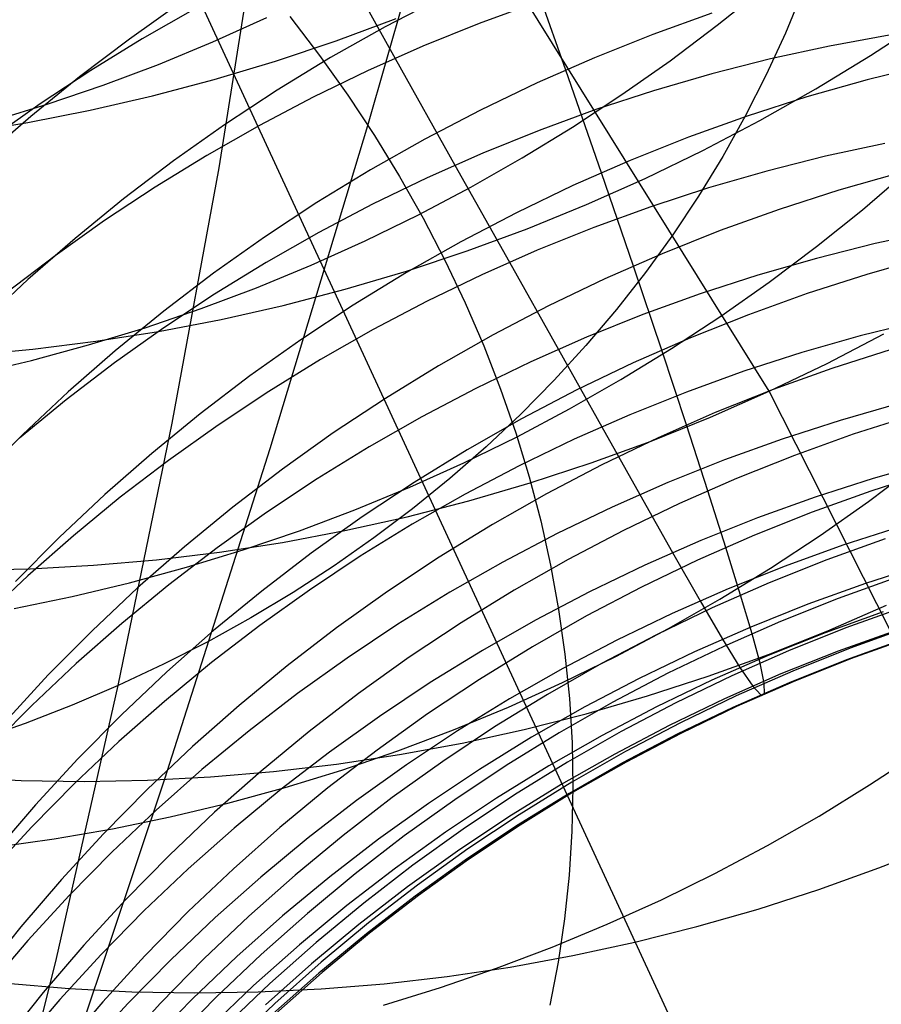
# Model space of a CAD drawing. Header units: millimetres. Extents: x 119 to 175.9, y -203.1 to -153.8.
# Tile 114 of 256: x 134.496 to 135.052, y -162.47 to -161.834. Entities that reach past the tile are written whole.
import ezdxf

# ---------------------------------------------------------------- set-up
doc = ezdxf.new("R2010")
doc.units = ezdxf.units.MM
doc.header["$MEASUREMENT"] = 0
doc.layers.add('Layer 01', color=5, linetype='Continuous', true_color=0x0000ff)

msp = doc.modelspace()

# ---------------------------------------------------------------- linework, layer by layer
at = {"layer": 'Layer 01'}
for p, q in [((134.97993, -162.07378, 45.38349), (134.72585, -161.66618, 46.65215)), ((134.72078, -161.90216, 23.43795), (134.77886, -161.6982, 23.1213)), ((134.55761, -161.70367, 24.88089), (135.19387, -163.07921, 28.13188)), ((134.62465, -161.9296, 20.84122), (134.65023, -161.76954, 20.53105)), ((134.69659, -161.78362, 30.73505), (134.73839, -161.85886, 31.01931)), ((134.84849, -161.86641, 38.66037), (134.82295, -161.79391, 38.98302)), ((134.9464, -161.83751, 25.58128), (134.97602, -161.81373, 25.58578)), ((135.0017, -161.81519, 21.76132), (134.9904, -161.8426, 21.74439)), ((134.59988, -161.82303, 39.31792), (134.56679, -161.8464, 39.32076)), ((134.76788, -161.81972, 38.98448), (134.73194, -161.83845, 38.98586)), ((134.82929, -161.82298, 31.01555), (134.79259, -161.83641, 31.01734)), ((134.60906, -161.82691, 30.73645), (134.57509, -161.84623, 30.73628)), ((134.94284, -161.82974, 38.65956), (134.90473, -161.84345, 38.65965)), ((134.62076, -161.84821, 25.22496), (134.65559, -161.83256, 25.22512)), ((134.67031, -161.83187, 23.47432), (134.68952, -161.85703, 23.46152)), ((134.70029, -161.84755, 46.21783), (134.73907, -161.83308, 46.22118)), ((134.79259, -161.83641, 31.01734), (134.75633, -161.85107, 31.01875)), ((134.916, -161.86036, 25.57732), (134.9464, -161.83751, 25.58128)), ((135.04532, -161.85702, 45.80607), (135.07999, -161.83427, 45.80544)), ((134.73194, -161.83845, 38.98586), (134.69666, -161.85838, 38.98758)), ((134.90473, -161.84345, 38.65965), (134.8671, -161.85844, 38.66005)), ((134.9904, -161.8426, 21.74439), (134.97799, -161.86959, 21.72756)), ((135.05729, -161.84388, 31.2911), (135.01888, -161.85092, 31.29443)), ((134.56679, -161.8464, 39.32076), (134.53453, -161.87085, 39.32393)), ((134.57509, -161.84623, 30.73628), (134.54179, -161.86665, 30.7357)), ((134.58547, -161.86276, 25.22535), (134.62076, -161.84821, 25.22496)), ((134.6611, -161.86072, 46.21397), (134.70029, -161.84755, 46.21783)), ((134.68952, -161.85703, 23.46152), (134.70776, -161.88266, 23.44823)), ((134.75633, -161.85107, 31.01875), (134.72057, -161.86694, 31.01977)), ((135.01888, -161.85092, 31.29443), (134.98071, -161.85926, 31.29743)), ((135.00993, -161.87863, 45.80619), (135.04532, -161.85702, 45.80607)), ((134.54974, -161.87618, 25.22628), (134.58547, -161.86276, 25.22535)), ((134.62154, -161.8726, 46.20962), (134.6611, -161.86072, 46.21397)), ((134.69666, -161.85838, 38.98758), (134.66209, -161.87949, 38.98961)), ((134.73839, -161.85886, 31.01931), (134.77697, -161.92783, 31.30787)), ((134.8671, -161.85844, 38.66005), (134.83001, -161.8747, 38.66076)), ((134.88484, -161.88227, 25.5739), (134.916, -161.86036, 25.57732)), ((134.98071, -161.85926, 31.29743), (134.94281, -161.86889, 31.30009)), ((135.08243, -161.86293, 38.33998), (135.04318, -161.87267, 38.33926)), ((134.54179, -161.86665, 30.7357), (134.50918, -161.88817, 30.7347)), ((134.72057, -161.86694, 31.01977), (134.68536, -161.88399, 31.02042)), ((134.87155, -161.93273, 38.33949), (134.84849, -161.86641, 38.66037)), ((134.94281, -161.86889, 31.30009), (134.90525, -161.8798, 31.30242)), ((134.97799, -161.86959, 21.72756), (134.96448, -161.89613, 21.71086)), ((134.53453, -161.87085, 39.32393), (134.50313, -161.89637, 39.32745)), ((134.51362, -161.88846, 25.22776), (134.54974, -161.87618, 25.22628)), ((134.58167, -161.88315, 46.20479), (134.62154, -161.8726, 46.20962)), ((134.83001, -161.8747, 38.66076), (134.7935, -161.8922, 38.66177)), ((135.04318, -161.87267, 38.33926), (135.00428, -161.88373, 38.33882)), ((134.66209, -161.87949, 38.98961), (134.62827, -161.90174, 38.99198)), ((134.70776, -161.88266, 23.44823), (134.725, -161.90872, 23.43446)), ((134.85296, -161.9032, 25.57103), (134.88484, -161.88227, 25.5739)), ((134.90525, -161.8798, 31.30242), (134.86805, -161.89197, 31.30441)), ((134.97386, -161.89908, 45.8058), (135.00993, -161.87863, 45.80619)), ((134.47715, -161.89957, 25.22979), (134.51362, -161.88846, 25.22776)), ((134.50918, -161.88817, 30.7347), (134.47732, -161.91074, 30.73328)), ((134.54154, -161.89237, 46.19946), (134.58167, -161.88315, 46.20479)), ((134.68536, -161.88399, 31.02042), (134.65073, -161.9022, 31.02068)), ((135.00428, -161.88373, 38.33882), (134.96577, -161.89612, 38.33866)), ((134.50118, -161.90025, 46.19366), (134.54154, -161.89237, 46.19946)), ((134.7935, -161.8922, 38.66177), (134.75761, -161.91092, 38.66309)), ((134.86805, -161.89197, 31.30441), (134.83127, -161.90539, 31.30605)), ((134.46066, -161.90678, 46.18739), (134.50118, -161.90025, 46.19366)), ((134.50313, -161.89637, 39.32745), (134.47264, -161.92292, 39.33129)), ((134.62827, -161.90174, 38.99198), (134.59523, -161.92511, 38.99466)), ((134.96577, -161.89612, 38.33866), (134.92771, -161.9098, 38.33878)), ((134.93715, -161.91835, 45.80489), (134.97386, -161.89908, 45.8058)), ((134.96448, -161.89613, 21.71086), (134.94991, -161.92219, 21.69429)), ((134.65073, -161.9022, 31.02068), (134.61672, -161.92156, 31.02056)), ((134.65772, -162.1108, 23.75057), (134.72078, -161.90216, 23.43795)), ((134.83127, -161.90539, 31.30605), (134.79494, -161.92005, 31.30735)), ((134.8204, -161.92313, 25.5687), (134.85296, -161.9032, 25.57103)), ((134.75761, -161.91092, 38.66309), (134.72239, -161.93084, 38.6647)), ((134.725, -161.90872, 23.43446), (134.74123, -161.93518, 23.42024)), ((134.92771, -161.9098, 38.33878), (134.89014, -161.92477, 38.33919)), ((135.05461, -161.91379, 31.59052), (135.01635, -161.92207, 31.59321)), ((134.79494, -161.92005, 31.30735), (134.75912, -161.93592, 31.30831)), ((134.89985, -161.93641, 45.80347), (134.93715, -161.91835, 45.80489)), ((134.59523, -161.92511, 38.99466), (134.56302, -161.94958, 38.99766)), ((134.61672, -161.92156, 31.02056), (134.58338, -161.94204, 31.02005)), ((134.7872, -161.94204, 25.56692), (134.8204, -161.92313, 25.5687)), ((134.89014, -161.92477, 38.33919), (134.8531, -161.94101, 38.33987)), ((134.94991, -161.92219, 21.69429), (134.93428, -161.94774, 21.67789)), ((135.01635, -161.92207, 31.59321), (134.97836, -161.93166, 31.59559)), ((134.59444, -162.09435, 21.1485), (134.62465, -161.9296, 20.84122)), ((134.72239, -161.93084, 38.6647), (134.68787, -161.95195, 38.66662)), ((134.77697, -161.92783, 31.30787), (134.81218, -161.9905, 31.60257)), ((134.8922, -161.99298, 38.01918), (134.87155, -161.93273, 38.33949)), ((134.97836, -161.93166, 31.59559), (134.94071, -161.94253, 31.59768)), ((135.06361, -161.93302, 38.01882), (135.02475, -161.94405, 38.01846)), ((135.04004, -161.95657, 25.92105), (135.06887, -161.93184, 25.92606)), ((134.75912, -161.93592, 31.30831), (134.72385, -161.95298, 31.30891)), ((134.74123, -161.93518, 23.42024), (134.75642, -161.96201, 23.40557)), ((134.862, -161.95324, 45.80154), (134.89985, -161.93641, 45.80347)), ((134.58338, -161.94204, 31.02005), (134.55074, -161.96362, 31.01916)), ((134.7534, -161.95989, 25.56569), (134.7872, -161.94204, 25.56692)), ((134.8531, -161.94101, 38.33987), (134.81664, -161.9585, 38.34083)), ((134.94071, -161.94253, 31.59768), (134.90343, -161.95467, 31.59946)), ((135.02475, -161.94405, 38.01846), (134.9863, -161.95641, 38.01835)), ((134.56302, -161.94958, 38.99766), (134.53169, -161.97511, 39.00097)), ((134.68787, -161.95195, 38.66662), (134.6541, -161.9742, 38.66884)), ((134.93428, -161.94774, 21.67789), (134.91762, -161.97274, 21.66167)), ((134.72385, -161.95298, 31.30891), (134.68917, -161.97122, 31.30917)), ((134.81664, -161.9585, 38.34083), (134.7808, -161.97721, 38.34207)), ((134.82365, -161.96882, 45.7991), (134.862, -161.95324, 45.80154)), ((134.90343, -161.95467, 31.59946), (134.86658, -161.96807, 31.60094)), ((134.9863, -161.95641, 38.01835), (134.94829, -161.97007, 38.01849)), ((135.01038, -161.9804, 25.91658), (135.04004, -161.95657, 25.92105)), ((134.55074, -161.96362, 31.01916), (134.51885, -161.98626, 31.01789)), ((134.71905, -161.97668, 25.56501), (134.7534, -161.95989, 25.56569)), ((134.75642, -161.96201, 23.40557), (134.77055, -161.98918, 23.39047)), ((134.68917, -161.97122, 31.30917), (134.65512, -161.99062, 31.30908)), ((134.78484, -161.98314, 45.79615), (134.82365, -161.96882, 45.7991)), ((134.86658, -161.96807, 31.60094), (134.83018, -161.98272, 31.6021)), ((134.94829, -161.97007, 38.01849), (134.91076, -161.98502, 38.01889)), ((135.08677, -161.97021, 31.89448), (135.04841, -161.97844, 31.89683)), ((134.53169, -161.97511, 39.00097), (134.50125, -162.00167, 39.00459)), ((134.6541, -161.9742, 38.66884), (134.62113, -161.99758, 38.67135)), ((134.68417, -161.99238, 25.56489), (134.71905, -161.97668, 25.56501)), ((134.7808, -161.97721, 38.34207), (134.74563, -161.99713, 38.34358)), ((134.91762, -161.97274, 21.66167), (134.89993, -161.99716, 21.64565)), ((134.74562, -161.99617, 45.7927), (134.78484, -161.98314, 45.79615)), ((134.83018, -161.98272, 31.6021), (134.7943, -161.99859, 31.60296)), ((134.97992, -162.00331, 25.91264), (135.01038, -161.9804, 25.91658)), ((135.04841, -161.97844, 31.89683), (135.01034, -161.98798, 31.89891)), ((134.51885, -161.98626, 31.01789), (134.48775, -162.00994, 31.01624)), ((134.65512, -161.99062, 31.30908), (134.62174, -162.01114, 31.30864)), ((134.77055, -161.98918, 23.39047), (134.78362, -162.01665, 23.37497)), ((134.81218, -161.9905, 31.60257), (134.8438, -162.04674, 31.905)), ((134.91076, -161.98502, 38.01889), (134.87378, -162.00124, 38.01954)), ((135.01034, -161.98798, 31.89891), (134.9726, -161.99882, 31.90073)), ((135.08169, -161.98736, 37.69772), (135.04289, -161.99837, 37.69743)), ((134.64882, -162.00697, 25.56532), (134.68417, -161.99238, 25.56489)), ((134.70604, -162.0079, 45.78875), (134.74562, -161.99617, 45.7927)), ((134.91051, -162.04722, 37.6982), (134.8922, -161.99298, 38.01918)), ((134.50125, -162.00167, 39.00459), (134.47176, -162.02923, 39.00852)), ((134.62113, -161.99758, 38.67135), (134.58898, -162.02205, 38.67416)), ((134.74563, -161.99713, 38.34358), (134.71117, -162.01823, 38.34537)), ((134.7943, -161.99859, 31.60296), (134.75897, -162.01567, 31.60351)), ((134.87378, -162.00124, 38.01954), (134.83737, -162.01872, 38.02044)), ((134.89993, -161.99716, 21.64565), (134.88125, -162.02098, 21.62986)), ((134.9726, -161.99882, 31.90073), (134.93524, -162.01093, 31.90229)), ((134.94872, -162.02527, 25.90925), (134.97992, -162.00331, 25.91264)), ((135.04289, -161.99837, 37.69743), (135.00448, -162.01071, 37.69737)), ((134.61304, -162.02043, 25.5663), (134.64882, -162.00697, 25.56532)), ((134.66615, -162.01831, 45.7843), (134.70604, -162.0079, 45.78875)), ((134.62174, -162.01114, 31.30864), (134.58907, -162.03277, 31.30785)), ((134.75897, -162.01567, 31.60351), (134.72423, -162.03393, 31.60375)), ((134.93524, -162.01093, 31.90229), (134.89831, -162.02432, 31.90357)), ((135.00448, -162.01071, 37.69737), (134.96652, -162.02435, 37.69753)), ((134.58898, -162.02205, 38.67416), (134.5577, -162.04759, 38.67726)), ((134.57686, -162.03275, 25.56784), (134.61304, -162.02043, 25.5663)), ((134.62599, -162.02739, 45.77937), (134.66615, -162.01831, 45.7843)), ((134.71117, -162.01823, 38.34537), (134.67746, -162.04048, 38.34743)), ((134.78362, -162.01665, 23.37497), (134.7956, -162.0444, 23.35909)), ((134.83737, -162.01872, 38.02044), (134.80159, -162.03742, 38.02159)), ((134.88125, -162.02098, 21.62986), (134.8616, -162.04417, 21.6143)), ((134.58561, -162.03514, 45.77396), (134.62599, -162.02739, 45.77937)), ((134.89831, -162.02432, 31.90357), (134.86185, -162.03896, 31.90459)), ((134.91679, -162.04625, 25.9064), (134.94872, -162.02527, 25.90925)), ((134.96652, -162.02435, 37.69753), (134.92905, -162.03928, 37.69792)), ((135.07687, -162.02849, 32.21099), (135.03871, -162.03799, 32.21277)), ((134.54034, -162.04391, 25.56993), (134.57686, -162.03275, 25.56784)), ((134.54506, -162.04154, 45.76807), (134.58561, -162.03514, 45.77396)), ((134.58907, -162.03277, 31.30785), (134.55715, -162.05548, 31.30672)), ((134.72423, -162.03393, 31.60375), (134.69013, -162.05336, 31.60368)), ((134.5044, -162.04658, 45.76171), (134.54506, -162.04154, 45.76807)), ((134.67746, -162.04048, 38.34743), (134.64454, -162.06387, 38.34976)), ((134.80159, -162.03742, 38.02159), (134.76647, -162.05733, 38.02299)), ((134.86185, -162.03896, 31.90459), (134.8259, -162.05483, 31.90534)), ((134.92905, -162.03928, 37.69792), (134.89212, -162.05548, 37.69853)), ((135.03871, -162.03799, 32.21277), (135.00089, -162.0488, 32.21433)), ((135.01725, -162.05587, 45.38453), (135.05398, -162.03676, 45.38506)), ((134.46366, -162.05027, 45.75489), (134.5044, -162.04658, 45.76171)), ((134.50352, -162.05391, 25.57256), (134.54034, -162.04391, 25.56993)), ((134.5577, -162.04759, 38.67726), (134.52732, -162.07417, 38.68064)), ((134.7956, -162.0444, 23.35909), (134.80648, -162.07239, 23.34283)), ((134.8616, -162.04417, 21.6143), (134.841, -162.0667, 21.599)), ((134.8438, -162.04674, 31.905), (134.87184, -162.0967, 32.21798)), ((134.88418, -162.06623, 25.90411), (134.91679, -162.04625, 25.9064)), ((134.92654, -162.09554, 37.37533), (134.91051, -162.04722, 37.6982)), ((135.05873, -162.04676, 37.37454), (135.02038, -162.05907, 37.37452)), ((134.46644, -162.06272, 25.57574), (134.50352, -162.05391, 25.57256)), ((134.69013, -162.05336, 31.60368), (134.65671, -162.07393, 31.6033)), ((135.00089, -162.0488, 32.21433), (134.96345, -162.0609, 32.21566)), ((134.55715, -162.05548, 31.30672), (134.52602, -162.07925, 31.30524)), ((134.76647, -162.05733, 38.02299), (134.73207, -162.07843, 38.02464)), ((134.8259, -162.05483, 31.90534), (134.7905, -162.07192, 31.90581)), ((134.89212, -162.05548, 37.69853), (134.85576, -162.07294, 37.69937)), ((134.97993, -162.07378, 45.38349), (135.01725, -162.05587, 45.38453)), ((135.02038, -162.05907, 37.37452), (134.98247, -162.07269, 37.37469)), ((134.64454, -162.06387, 38.34976), (134.61245, -162.08835, 38.35236)), ((134.841, -162.0667, 21.599), (134.81948, -162.08854, 21.58398)), ((134.85094, -162.08519, 25.90237), (134.88418, -162.06623, 25.90411)), ((134.96345, -162.0609, 32.21566), (134.92645, -162.07428, 32.21676)), ((134.7905, -162.07192, 31.90581), (134.75571, -162.09021, 31.90602)), ((134.80648, -162.07239, 23.34283), (134.81624, -162.10058, 23.32623)), ((134.85576, -162.07294, 37.69937), (134.82003, -162.09164, 37.70043)), ((134.98247, -162.07269, 37.37469), (134.94505, -162.0876, 37.37507)), ((134.52602, -162.07925, 31.30524), (134.49573, -162.10403, 31.30342)), ((134.52732, -162.07417, 38.68064), (134.49789, -162.10175, 38.6843)), ((134.65671, -162.07393, 31.6033), (134.624, -162.09561, 31.6026)), ((134.73207, -162.07843, 38.02464), (134.69841, -162.10068, 38.02654)), ((134.92645, -162.07428, 32.21676), (134.88991, -162.08891, 32.21763)), ((134.94206, -162.09047, 45.38193), (134.97993, -162.07378, 45.38349)), ((135.25793, -162.62394, 43.73653), (134.97993, -162.07378, 45.38349)), ((134.81709, -162.1031, 25.90118), (134.85094, -162.08519, 25.90237)), ((135.06359, -162.08178, 32.53746), (135.02569, -162.09257, 32.53879)), ((134.61245, -162.08835, 38.35236), (134.58123, -162.1139, 38.35522)), ((134.75571, -162.09021, 31.90602), (134.72156, -162.10966, 31.90595)), ((134.82003, -162.09164, 37.70043), (134.78497, -162.11154, 37.70171)), ((134.81948, -162.08854, 21.58398), (134.79706, -162.10966, 21.56925)), ((134.88991, -162.08891, 32.21763), (134.8539, -162.10479, 32.21827)), ((134.90369, -162.1059, 45.37987), (134.94206, -162.09047, 45.38193)), ((134.94505, -162.0876, 37.37507), (134.90817, -162.10379, 37.37564)), ((135.07235, -162.08927, 37.04853), (135.03405, -162.10156, 37.04855)), ((134.55962, -162.26372, 21.45277), (134.59444, -162.09435, 21.1485)), ((134.624, -162.09561, 31.6026), (134.59206, -162.11839, 31.6016)), ((134.87184, -162.0967, 32.21798), (134.8964, -162.14047, 32.54189)), ((134.94034, -162.13798, 37.04933), (134.92654, -162.09554, 37.37533)), ((135.02569, -162.09257, 32.53879), (134.98818, -162.10466, 32.53992)), ((134.49789, -162.10175, 38.6843), (134.46944, -162.13031, 38.68824)), ((134.69841, -162.10068, 38.02654), (134.66555, -162.12407, 38.02868)), ((134.78268, -162.11993, 25.90056), (134.81709, -162.1031, 25.90118)), ((134.81624, -162.10058, 23.32623), (134.82488, -162.12894, 23.30929)), ((134.8539, -162.10479, 32.21827), (134.81845, -162.12189, 32.21867)), ((134.90817, -162.10379, 37.37564), (134.87187, -162.12124, 37.3764)), ((134.98818, -162.10466, 32.53992), (134.9511, -162.11804, 32.54086)), ((135.03405, -162.10156, 37.04855), (134.99619, -162.11516, 37.04873)), ((134.58969, -162.32403, 24.05903), (134.65772, -162.1108, 23.75057)), ((134.72156, -162.10966, 31.90595), (134.68809, -162.13027, 31.90561)), ((134.79706, -162.10966, 21.56925), (134.77376, -162.13004, 21.55483)), ((134.86486, -162.12007, 45.3773), (134.90369, -162.1059, 45.37987)), ((134.58123, -162.1139, 38.35522), (134.55091, -162.1405, 38.35835)), ((134.78497, -162.11154, 37.70171), (134.75062, -162.13263, 37.70321)), ((134.99619, -162.11516, 37.04873), (134.95883, -162.13005, 37.04909)), ((134.59206, -162.11839, 31.6016), (134.5609, -162.14222, 31.60029)), ((134.66555, -162.12407, 38.02868), (134.63351, -162.14856, 38.03106)), ((134.74776, -162.13568, 25.90049), (134.78268, -162.11993, 25.90056)), ((134.81845, -162.12189, 32.21867), (134.7836, -162.1402, 32.21883)), ((134.82563, -162.13296, 45.37422), (134.86486, -162.12007, 45.3773)), ((134.87187, -162.12124, 37.3764), (134.8362, -162.13992, 37.37736)), ((134.9511, -162.11804, 32.54086), (134.9145, -162.13268, 32.5416)), ((135.04396, -162.14492, 26.24349), (135.07446, -162.12195, 26.24738)), ((135.08502, -162.11926, 32.87147), (135.04705, -162.13004, 32.87259)), ((134.68809, -162.13027, 31.90561), (134.65535, -162.152, 31.90499)), ((134.77376, -162.13004, 21.55483), (134.74963, -162.14966, 21.54075)), ((134.82488, -162.12894, 23.30929), (134.83239, -162.15744, 23.29205)), ((134.95883, -162.13005, 37.04909), (134.922, -162.14623, 37.04961)), ((135.04705, -162.13004, 32.87259), (135.00947, -162.14213, 32.87354)), ((135.08378, -162.12593, 36.71834), (135.04553, -162.13819, 36.71839)), ((134.71236, -162.15032, 25.90098), (134.74776, -162.13568, 25.90049)), ((134.75062, -162.13263, 37.70321), (134.71702, -162.15488, 37.70493)), ((134.78603, -162.14455, 45.37065), (134.82563, -162.13296, 45.37422)), ((134.9145, -162.13268, 32.5416), (134.87843, -162.14857, 32.54214)), ((134.55091, -162.1405, 38.35835), (134.52154, -162.1681, 38.36173)), ((134.5609, -162.14222, 31.60029), (134.53059, -162.16709, 31.59867)), ((134.7836, -162.1402, 32.21883), (134.74939, -162.15969, 32.21877)), ((134.8362, -162.13992, 37.37736), (134.80119, -162.15982, 37.37852)), ((134.8964, -162.14047, 32.54189), (134.91752, -162.17796, 32.87522)), ((134.95196, -162.17457, 36.71913), (134.94034, -162.13798, 37.04933)), ((135.00947, -162.14213, 32.87354), (134.97233, -162.15551, 32.87434)), ((135.04553, -162.13819, 36.71839), (135.00773, -162.15177, 36.71858)), ((134.63351, -162.14856, 38.03106), (134.60235, -162.17412, 38.03368)), ((134.74612, -162.15483, 45.36658), (134.78603, -162.14455, 45.37065)), ((134.87843, -162.14857, 32.54214), (134.84291, -162.16569, 32.54248)), ((134.922, -162.14623, 37.04961), (134.88575, -162.16366, 37.0503)), ((135.01271, -162.16694, 26.24014), (135.04396, -162.14492, 26.24349)), ((134.65535, -162.152, 31.90499), (134.62336, -162.17483, 31.90411)), ((134.67653, -162.16383, 25.90203), (134.71236, -162.15032, 25.90098)), ((134.71702, -162.15488, 37.70493), (134.68421, -162.17827, 37.70687)), ((134.70595, -162.16378, 45.36202), (134.74612, -162.15483, 45.36658)), ((134.74963, -162.14966, 21.54075), (134.72468, -162.16849, 21.52701)), ((134.97233, -162.15551, 32.87434), (134.93566, -162.17016, 32.87497)), ((135.00773, -162.15177, 36.71858), (134.97042, -162.16665, 36.71891)), ((134.74939, -162.15969, 32.21877), (134.71588, -162.18033, 32.21847)), ((134.80119, -162.15982, 37.37852), (134.76689, -162.1809, 37.37986)), ((134.83239, -162.15744, 23.29205), (134.83875, -162.18604, 23.27452)), ((135.06504, -162.16115, 33.21419), (135.02739, -162.17324, 33.21499)), ((134.52154, -162.1681, 38.36173), (134.49315, -162.19667, 38.36536)), ((134.53059, -162.16709, 31.59867), (134.50114, -162.19296, 31.59674)), ((134.6403, -162.1762, 25.90363), (134.67653, -162.16383, 25.90203)), ((134.66556, -162.1714, 45.35697), (134.70595, -162.16378, 45.36202)), ((134.72468, -162.16849, 21.52701), (134.69894, -162.18651, 21.51364)), ((134.84291, -162.16569, 32.54248), (134.80801, -162.18402, 32.54262)), ((134.88575, -162.16366, 37.0503), (134.85013, -162.18233, 37.05116)), ((134.97042, -162.16665, 36.71891), (134.93365, -162.1828, 36.71938)), ((134.98074, -162.18798, 26.23735), (135.01271, -162.16694, 26.24014)), ((134.60235, -162.17412, 38.03368), (134.57209, -162.20073, 38.03653)), ((134.62336, -162.17483, 31.90411), (134.59218, -162.19873, 31.90295)), ((134.625, -162.17767, 45.35144), (134.66556, -162.1714, 45.35697)), ((134.93566, -162.17016, 32.87497), (134.89952, -162.18607, 32.87543)), ((134.96145, -162.20535, 36.38318), (134.95196, -162.17457, 36.71913)), ((135.02739, -162.17324, 33.21499), (134.99018, -162.18663, 33.21565)), ((135.05488, -162.16902, 36.38249), (135.01713, -162.18258, 36.38268)), ((134.58432, -162.18259, 45.34544), (134.625, -162.17767, 45.35144)), ((134.60373, -162.18741, 25.90579), (134.6403, -162.1762, 25.90363)), ((134.68421, -162.17827, 37.70687), (134.65223, -162.20277, 37.70902)), ((134.71588, -162.18033, 32.21847), (134.68309, -162.20211, 32.21793)), ((134.76689, -162.1809, 37.37986), (134.73335, -162.20315, 37.3814)), ((134.91752, -162.17796, 32.87522), (134.93528, -162.2091, 33.2164)), ((134.50281, -162.18836, 45.33205), (134.54358, -162.18616, 45.33897)), ((134.54358, -162.18616, 45.33897), (134.58432, -162.18259, 45.34544)), ((134.56686, -162.19745, 25.9085), (134.60373, -162.18741, 25.90579)), ((134.69894, -162.18651, 21.51364), (134.67245, -162.2037, 21.50065)), ((134.80801, -162.18402, 32.54262), (134.77375, -162.20354, 32.54257)), ((134.85013, -162.18233, 37.05116), (134.81518, -162.20221, 37.05218)), ((134.83875, -162.18604, 23.27452), (134.84395, -162.21472, 23.25672)), ((134.89952, -162.18607, 32.87543), (134.86395, -162.20321, 32.87573)), ((134.93365, -162.1828, 36.71938), (134.89745, -162.20022, 36.71999)), ((134.99018, -162.18663, 33.21565), (134.95345, -162.20129, 33.21619)), ((135.01713, -162.18258, 36.38268), (134.97988, -162.19744, 36.38298)), ((135.07973, -162.18584, 33.56178), (135.04201, -162.19794, 33.56245)), ((134.46207, -162.18919, 45.32467), (134.50281, -162.18836, 45.33205)), ((134.50114, -162.19296, 31.59674), (134.47259, -162.2198, 31.59452)), ((134.94809, -162.20802, 26.23511), (134.98074, -162.18798, 26.23735)), ((135.06211, -162.19401, 36.04018), (135.02441, -162.20755, 36.04037)), ((134.52973, -162.2063, 25.91176), (134.56686, -162.19745, 25.9085)), ((134.59218, -162.19873, 31.90295), (134.56184, -162.22368, 31.90153)), ((134.89745, -162.20022, 36.71999), (134.86189, -162.21887, 36.72074)), ((134.97988, -162.19744, 36.38298), (134.94316, -162.21357, 36.3834)), ((135.04201, -162.19794, 33.56245), (135.00474, -162.21134, 33.563)), ((134.49239, -162.21396, 25.91556), (134.52973, -162.2063, 25.91176)), ((134.57209, -162.20073, 38.03653), (134.54278, -162.22835, 38.03961)), ((134.65223, -162.20277, 37.70902), (134.62113, -162.22834, 37.71138)), ((134.67245, -162.2037, 21.50065), (134.64524, -162.22003, 21.48805)), ((134.68309, -162.20211, 32.21793), (134.65107, -162.22499, 32.21716)), ((134.73335, -162.20315, 37.3814), (134.70059, -162.22653, 37.38312)), ((134.77375, -162.20354, 32.54257), (134.74019, -162.22422, 32.54231)), ((134.81518, -162.20221, 37.05218), (134.78094, -162.22328, 37.05336)), ((134.86395, -162.20321, 32.87573), (134.82899, -162.22157, 32.87586)), ((134.95345, -162.20129, 33.21619), (134.91725, -162.21722, 33.21659)), ((134.96881, -162.23029, 36.04081), (134.96145, -162.20535, 36.38318)), ((134.9148, -162.22703, 26.23343), (134.94809, -162.20802, 26.23511)), ((134.93528, -162.2091, 33.2164), (134.94975, -162.23384, 33.56365)), ((135.00474, -162.21134, 33.563), (134.96795, -162.22602, 33.56346)), ((135.02441, -162.20755, 36.04037), (134.98721, -162.22239, 36.04064)), ((135.01773, -162.22839, 44.96543), (135.05561, -162.21184, 44.96664)), ((135.06711, -162.21309, 35.6918), (135.02947, -162.22661, 35.69201)), ((134.86189, -162.21887, 36.72074), (134.82699, -162.23874, 36.72162)), ((134.84395, -162.21472, 23.25672), (134.848, -162.24342, 23.23868)), ((134.91725, -162.21722, 33.21659), (134.88162, -162.23439, 33.21685)), ((134.94316, -162.21357, 36.3834), (134.90702, -162.23097, 36.38392)), ((135.05345, -162.21624, 33.91453), (135.01611, -162.22966, 33.915)), ((134.56184, -162.22368, 31.90153), (134.53237, -162.24963, 31.89984)), ((134.64524, -162.22003, 21.48805), (134.61735, -162.23549, 21.47586)), ((134.65107, -162.22499, 32.21716), (134.61985, -162.24896, 32.21616)), ((134.74019, -162.22422, 32.54231), (134.70736, -162.24605, 32.54186)), ((134.78094, -162.22328, 37.05336), (134.74745, -162.24553, 37.05471)), ((134.82899, -162.22157, 32.87586), (134.79468, -162.24112, 32.87582)), ((134.98721, -162.22239, 36.04064), (134.95055, -162.2385, 36.041)), ((134.54278, -162.22835, 38.03961), (134.51444, -162.25694, 38.04292)), ((134.62113, -162.22834, 37.71138), (134.59092, -162.25495, 37.71395)), ((134.70059, -162.22653, 37.38312), (134.66867, -162.25103, 37.38504)), ((134.90702, -162.23097, 36.38392), (134.87151, -162.24961, 36.38456)), ((134.88091, -162.245, 26.23231), (134.9148, -162.22703, 26.23343)), ((134.96795, -162.22602, 33.56346), (134.93169, -162.24197, 33.56381)), ((134.97396, -162.24931, 35.69242), (134.96881, -162.23029, 36.04081)), ((135.01611, -162.22966, 33.915), (134.97926, -162.24436, 33.91539)), ((134.97935, -162.24369, 44.96372), (135.01773, -162.22839, 44.96543)), ((135.02947, -162.22661, 35.69201), (134.99233, -162.24142, 35.69227)), ((135.06181, -162.22817, 34.26975), (135.02441, -162.2416, 34.27013)), ((135.06973, -162.22614, 35.33914), (135.03215, -162.23963, 35.33937)), ((134.61735, -162.23549, 21.47586), (134.58879, -162.25006, 21.4641)), ((134.88162, -162.23439, 33.21685), (134.84661, -162.25277, 33.21698)), ((134.95055, -162.2385, 36.041), (134.91447, -162.25588, 36.04145)), ((134.94975, -162.23384, 33.56365), (134.96103, -162.25219, 33.91555)), ((135.06722, -162.23375, 34.62658), (135.02976, -162.24721, 34.6269)), ((135.06981, -162.23305, 34.9836), (135.03229, -162.24653, 34.98387)), ((134.79468, -162.24112, 32.87582), (134.76107, -162.26184, 32.87562)), ((134.82699, -162.23874, 36.72162), (134.7928, -162.2598, 36.72264)), ((134.84646, -162.26189, 26.23175), (134.88091, -162.245, 26.23231)), ((134.848, -162.24342, 23.23868), (134.85088, -162.27212, 23.22041)), ((134.93169, -162.24197, 33.56381), (134.896, -162.25916, 33.56406)), ((134.94052, -162.25772, 44.9615), (134.97935, -162.24369, 44.96372)), ((134.97926, -162.24436, 33.91539), (134.94294, -162.26033, 33.9157)), ((134.99233, -162.24142, 35.69227), (134.95572, -162.25752, 35.69259)), ((135.02441, -162.2416, 34.27013), (134.9875, -162.25632, 34.27047)), ((135.03215, -162.23963, 35.33937), (134.99506, -162.25443, 35.33963)), ((134.53237, -162.24963, 31.89984), (134.50381, -162.27657, 31.89789)), ((134.58879, -162.25006, 21.4641), (134.55962, -162.26372, 21.45277)), ((134.61985, -162.24896, 32.21616), (134.58948, -162.27397, 32.21493)), ((134.66867, -162.25103, 37.38504), (134.63762, -162.2766, 37.38713)), ((134.70736, -162.24605, 32.54186), (134.67529, -162.26898, 32.54121)), ((134.74745, -162.24553, 37.05471), (134.71475, -162.2689, 37.05622)), ((134.87151, -162.24961, 36.38456), (134.83666, -162.26946, 36.3853)), ((134.97672, -162.2623, 35.33978), (134.97396, -162.24931, 35.69242)), ((135.02976, -162.24721, 34.6269), (134.99279, -162.26195, 34.6272)), ((135.03229, -162.24653, 34.98387), (134.99527, -162.2613, 34.98414)), ((134.51444, -162.25694, 38.04292), (134.48712, -162.28648, 38.04646)), ((134.59092, -162.25495, 37.71395), (134.56167, -162.28258, 37.71672)), ((134.84661, -162.25277, 33.21698), (134.81225, -162.27236, 33.21698)), ((134.91447, -162.25588, 36.04145), (134.87901, -162.27449, 36.04197)), ((134.90127, -162.27048, 44.95877), (134.94052, -162.25772, 44.9615)), ((134.95572, -162.25752, 35.69259), (134.9197, -162.27487, 35.69297)), ((134.9875, -162.25632, 34.27047), (134.95112, -162.27232, 34.27076)), ((134.99506, -162.25443, 35.33963), (134.95851, -162.2705, 35.33993)), ((134.96103, -162.25219, 33.91555), (134.96924, -162.26416, 34.27062)), ((134.51962, -162.44008, 21.75806), (134.55962, -162.26372, 21.45277)), ((134.55962, -162.26372, 21.45277), (134.52986, -162.27645, 21.4419)), ((134.76107, -162.26184, 32.87562), (134.72819, -162.28371, 32.87525)), ((134.7928, -162.2598, 36.72264), (134.75936, -162.28203, 36.7238)), ((134.81149, -162.27769, 26.23175), (134.84646, -162.26189, 26.23175)), ((134.896, -162.25916, 33.56406), (134.86093, -162.27758, 33.5642)), ((134.94294, -162.26033, 33.9157), (134.90719, -162.27755, 33.91594)), ((134.99279, -162.26195, 34.6272), (134.95635, -162.27797, 34.62748)), ((134.99527, -162.2613, 34.98414), (134.95877, -162.27734, 34.98442)), ((134.97695, -162.26916, 34.98428), (134.97672, -162.2623, 35.33978)), ((134.67529, -162.26898, 32.54121), (134.64404, -162.293, 32.54036)), ((134.71475, -162.2689, 37.05622), (134.68288, -162.29339, 37.05789)), ((134.83666, -162.26946, 36.3853), (134.80253, -162.29051, 36.38615)), ((134.96924, -162.26416, 34.27062), (134.9745, -162.2698, 34.62735)), ((134.9745, -162.2698, 34.62735), (134.97695, -162.26916, 34.98428)), ((134.50381, -162.27657, 31.89789), (134.4762, -162.30445, 31.89567)), ((134.52986, -162.27645, 21.4419), (134.49955, -162.28825, 21.4315)), ((134.58948, -162.27397, 32.21493), (134.55999, -162.3, 32.21346)), ((134.63762, -162.2766, 37.38713), (134.60747, -162.30322, 37.38941)), ((134.81225, -162.27236, 33.21698), (134.77858, -162.29312, 33.21684)), ((134.87901, -162.27449, 36.04197), (134.84422, -162.29433, 36.04258)), ((134.85088, -162.27212, 23.22041), (134.85259, -162.30079, 23.20195)), ((134.86167, -162.28194, 44.95555), (134.90127, -162.27048, 44.95877)), ((134.9197, -162.27487, 35.69297), (134.88429, -162.29347, 35.6934)), ((134.95112, -162.27232, 34.27076), (134.91532, -162.28957, 34.27101)), ((134.95851, -162.2705, 35.33993), (134.92254, -162.28782, 35.34025)), ((134.56167, -162.28258, 37.71672), (134.53339, -162.31119, 37.7197)), ((134.75936, -162.28203, 36.7238), (134.72672, -162.3054, 36.72509)), ((134.77604, -162.29239, 26.23231), (134.81149, -162.27769, 26.23175)), ((134.82175, -162.29208, 44.95182), (134.86167, -162.28194, 44.95555)), ((134.86093, -162.27758, 33.5642), (134.82652, -162.2972, 33.56423)), ((134.90719, -162.27755, 33.91594), (134.87207, -162.296, 33.9161)), ((134.95635, -162.27797, 34.62748), (134.9205, -162.29525, 34.62774)), ((134.95877, -162.27734, 34.98442), (134.92286, -162.29464, 34.98471)), ((134.49955, -162.28825, 21.4315), (134.46873, -162.29908, 21.42158)), ((134.72819, -162.28371, 32.87525), (134.69609, -162.3067, 32.87472)), ((134.92254, -162.28782, 35.34025), (134.88719, -162.30639, 35.34061)), ((134.64404, -162.293, 32.54036), (134.61364, -162.31808, 32.53931)), ((134.68288, -162.29339, 37.05789), (134.65188, -162.31896, 37.05971)), ((134.74017, -162.30595, 26.23343), (134.77604, -162.29239, 26.23231)), ((134.77858, -162.29312, 33.21684), (134.74566, -162.31503, 33.21656)), ((134.80253, -162.29051, 36.38615), (134.76915, -162.31272, 36.38712)), ((134.78157, -162.30091, 44.94761), (134.82175, -162.29208, 44.95182)), ((134.84422, -162.29433, 36.04258), (134.81014, -162.31535, 36.04327)), ((134.88429, -162.29347, 35.6934), (134.84956, -162.31327, 35.69389)), ((134.91532, -162.28957, 34.27101), (134.88014, -162.30804, 34.2712)), ((134.9205, -162.29525, 34.62774), (134.88526, -162.31376, 34.62797)), ((134.92286, -162.29464, 34.98471), (134.88756, -162.31318, 34.985)), ((134.55999, -162.3, 32.21346), (134.53141, -162.32702, 32.21177)), ((134.74118, -162.3084, 44.94291), (134.78157, -162.30091, 44.94761)), ((134.82652, -162.2972, 33.56423), (134.7928, -162.318, 33.56416)), ((134.87207, -162.296, 33.9161), (134.8376, -162.31565, 33.91618)), ((134.85259, -162.30079, 23.20195), (134.85314, -162.32939, 23.1833)), ((134.60747, -162.30322, 37.38941), (134.57827, -162.33086, 37.39187)), ((134.69609, -162.3067, 32.87472), (134.6648, -162.33077, 32.87402)), ((134.72672, -162.3054, 36.72509), (134.6949, -162.32988, 36.72651)), ((134.70061, -162.31456, 44.93772), (134.74118, -162.3084, 44.94291)), ((134.7039, -162.31837, 26.23511), (134.74017, -162.30595, 26.23343)), ((134.88014, -162.30804, 34.2712), (134.84562, -162.32773, 34.27134)), ((134.88719, -162.30639, 35.34061), (134.85251, -162.32617, 35.34099)), ((135.04475, -162.32789, 26.56368), (135.07675, -162.30678, 26.5664)), ((134.53339, -162.31119, 37.7197), (134.50612, -162.34075, 37.72287)), ((134.65993, -162.31936, 44.93206), (134.70061, -162.31456, 44.93772)), ((134.76915, -162.31272, 36.38712), (134.73655, -162.33607, 36.38818)), ((134.84956, -162.31327, 35.69389), (134.81553, -162.33428, 35.69444)), ((134.88526, -162.31376, 34.62797), (134.85068, -162.33348, 34.62819)), ((134.88756, -162.31318, 34.985), (134.85294, -162.33293, 34.98529)), ((134.61364, -162.31808, 32.53931), (134.58412, -162.34419, 32.53807)), ((134.61918, -162.32281, 44.92593), (134.65993, -162.31936, 44.93206)), ((134.65188, -162.31896, 37.05971), (134.62179, -162.34559, 37.06169)), ((134.66728, -162.32963, 26.23735), (134.7039, -162.31837, 26.23511)), ((134.74566, -162.31503, 33.21656), (134.71351, -162.33806, 33.21615)), ((134.7928, -162.318, 33.56416), (134.75983, -162.33995, 33.56398)), ((134.81014, -162.31535, 36.04327), (134.77681, -162.33755, 36.04405)), ((134.8376, -162.31565, 33.91618), (134.80384, -162.33649, 33.91619)), ((134.45646, -162.32299, 44.89688), (134.497, -162.32499, 44.90481)), ((134.497, -162.32499, 44.90481), (134.53767, -162.32562, 44.9123)), ((134.53141, -162.32702, 32.21177), (134.50379, -162.355, 32.20986)), ((134.51673, -162.54174, 24.36319), (134.58969, -162.32403, 24.05903)), ((134.53767, -162.32562, 44.9123), (134.57841, -162.32489, 44.91934)), ((134.57841, -162.32489, 44.91934), (134.61918, -162.32281, 44.92593)), ((134.85251, -162.32617, 35.34099), (134.81854, -162.34715, 35.34141)), ((134.57827, -162.33086, 37.39187), (134.55005, -162.35948, 37.3945)), ((134.63036, -162.33972, 26.24015), (134.66728, -162.32963, 26.23735)), ((134.6648, -162.33077, 32.87402), (134.63436, -162.35591, 32.87316)), ((134.6949, -162.32988, 36.72651), (134.66396, -162.35545, 36.72806)), ((134.84562, -162.32773, 34.27134), (134.8118, -162.34861, 34.27143)), ((134.85068, -162.33348, 34.62819), (134.81681, -162.35439, 34.62838)), ((134.85294, -162.33293, 34.98529), (134.81901, -162.35388, 34.98559)), ((134.85314, -162.32939, 23.1833), (134.85252, -162.35788, 23.1645)), ((135.01206, -162.348, 26.56152), (135.04475, -162.32789, 26.56368)), ((134.59318, -162.34863, 26.24349), (134.63036, -162.33972, 26.24015)), ((134.71351, -162.33806, 33.21615), (134.68218, -162.3622, 33.21561)), ((134.73655, -162.33607, 36.38818), (134.70479, -162.36054, 36.38936)), ((134.75983, -162.33995, 33.56398), (134.72764, -162.36303, 33.5637)), ((134.77681, -162.33755, 36.04405), (134.74427, -162.36088, 36.0449)), ((134.80384, -162.33649, 33.91619), (134.77081, -162.35848, 33.91612)), ((134.81553, -162.33428, 35.69444), (134.78225, -162.35644, 35.69504)), ((134.50612, -162.34075, 37.72287), (134.4799, -162.37122, 37.72624)), ((134.58412, -162.34419, 32.53807), (134.55552, -162.37128, 32.53663)), ((134.62179, -162.34559, 37.06169), (134.59264, -162.37322, 37.06382)), ((134.55579, -162.35634, 26.24738), (134.59318, -162.34863, 26.24349)), ((134.8118, -162.34861, 34.27143), (134.77873, -162.37064, 34.27148)), ((134.81854, -162.34715, 35.34141), (134.78531, -162.36929, 35.34185)), ((134.97873, -162.36708, 26.55992), (135.01206, -162.348, 26.56152)), ((134.50379, -162.355, 32.20986), (134.47714, -162.3839, 32.20771)), ((134.51823, -162.36284, 26.25182), (134.55579, -162.35634, 26.24738)), ((134.63436, -162.35591, 32.87316), (134.6048, -162.38208, 32.87214)), ((134.66396, -162.35545, 36.72806), (134.63392, -162.38206, 36.72974)), ((134.77081, -162.35848, 33.91612), (134.73857, -162.38161, 33.91597)), ((134.78225, -162.35644, 35.69504), (134.74976, -162.37975, 35.69569)), ((134.81681, -162.35439, 34.62838), (134.78369, -162.37646, 34.62854)), ((134.81901, -162.35388, 34.98559), (134.78584, -162.37598, 34.98589)), ((134.85252, -162.35788, 23.1645), (134.85072, -162.38624, 23.14556)), ((134.48055, -162.36813, 26.25679), (134.51823, -162.36284, 26.25182)), ((134.55005, -162.35948, 37.3945), (134.52284, -162.38905, 37.3973)), ((134.68218, -162.3622, 33.21561), (134.6517, -162.38739, 33.21493)), ((134.70479, -162.36054, 36.38936), (134.6739, -162.38609, 36.39063)), ((134.72764, -162.36303, 33.5637), (134.69626, -162.38721, 33.56332)), ((134.74427, -162.36088, 36.0449), (134.71256, -162.38533, 36.04583)), ((134.55552, -162.37128, 32.53663), (134.52787, -162.39935, 32.53501)), ((134.77873, -162.37064, 34.27148), (134.74644, -162.39381, 34.27147)), ((134.78531, -162.36929, 35.34185), (134.75287, -162.39256, 35.34232)), ((134.9448, -162.38511, 26.55888), (134.97873, -162.36708, 26.55992)), ((135.05079, -162.38154, 44.55085), (135.08917, -162.36637, 44.55225)), ((134.59264, -162.37322, 37.06382), (134.56447, -162.40185, 37.06611)), ((134.78369, -162.37646, 34.62854), (134.75135, -162.39966, 34.62869)), ((134.78584, -162.37598, 34.98589), (134.75345, -162.39923, 34.98619)), ((134.6048, -162.38208, 32.87214), (134.57618, -162.40925, 32.87095)), ((134.63392, -162.38206, 36.72974), (134.60482, -162.40969, 36.73154)), ((134.73857, -162.38161, 33.91597), (134.70715, -162.40584, 33.91575)), ((134.74976, -162.37975, 35.69569), (134.7181, -162.40417, 35.6964)), ((135.01195, -162.39545, 44.54896), (135.05079, -162.38154, 44.55085)), ((134.52284, -162.38905, 37.3973), (134.49667, -162.41953, 37.40028)), ((134.6517, -162.38739, 33.21493), (134.62211, -162.41363, 33.21412)), ((134.6739, -162.38609, 36.39063), (134.64391, -162.41269, 36.39201)), ((134.69626, -162.38721, 33.56332), (134.66574, -162.41247, 33.56283)), ((134.71256, -162.38533, 36.04583), (134.68172, -162.41086, 36.04684)), ((134.85072, -162.38624, 23.14556), (134.84776, -162.41442, 23.12651)), ((134.91031, -162.40206, 26.5584), (134.9448, -162.38511, 26.55888)), ((134.74644, -162.39381, 34.27147), (134.71497, -162.41808, 34.27142)), ((134.75287, -162.39256, 35.34232), (134.72126, -162.41695, 35.34282)), ((134.97271, -162.40808, 44.54655), (135.01195, -162.39545, 44.54896)), ((134.52787, -162.39935, 32.53501), (134.50121, -162.42834, 32.53319)), ((134.56447, -162.40185, 37.06611), (134.53731, -162.43142, 37.06854)), ((134.75135, -162.39966, 34.62869), (134.71984, -162.42398, 34.62881)), ((134.75345, -162.39923, 34.98619), (134.72189, -162.42358, 34.98649)), ((134.8753, -162.41793, 26.55848), (134.91031, -162.40206, 26.5584)), ((134.57618, -162.40925, 32.87095), (134.5485, -162.43739, 32.8696)), ((134.60482, -162.40969, 36.73154), (134.5767, -162.43831, 36.73348)), ((134.70715, -162.40584, 33.91575), (134.67659, -162.43114, 33.91545)), ((134.7181, -162.40417, 35.6964), (134.68731, -162.42968, 35.69716)), ((134.93311, -162.41941, 44.54365), (134.97271, -162.40808, 44.54655)), ((134.62211, -162.41363, 33.21412), (134.59345, -162.44086, 33.21318)), ((134.64391, -162.41269, 36.39201), (134.61486, -162.44032, 36.39349)), ((134.66574, -162.41247, 33.56283), (134.63612, -162.43876, 33.56223)), ((134.68172, -162.41086, 36.04684), (134.65178, -162.43744, 36.04793)), ((134.84776, -162.41442, 23.12651), (134.84363, -162.4424, 23.10737)), ((134.49667, -162.41953, 37.40028), (134.47158, -162.45089, 37.40342)), ((134.71497, -162.41808, 34.27142), (134.68437, -162.44343, 34.27131)), ((134.72126, -162.41695, 35.34282), (134.69052, -162.44243, 35.34335)), ((134.83981, -162.43268, 26.55913), (134.8753, -162.41793, 26.55848)), ((134.89319, -162.42944, 44.54025), (134.93311, -162.41941, 44.54365)), ((134.50121, -162.42834, 32.53319), (134.47557, -162.45822, 32.53118)), ((134.71984, -162.42398, 34.62881), (134.68919, -162.44938, 34.6289)), ((134.72189, -162.42358, 34.98649), (134.6912, -162.44902, 34.9868)), ((134.53731, -162.43142, 37.06854), (134.5112, -162.46191, 37.07111)), ((134.67659, -162.43114, 33.91545), (134.64693, -162.45749, 33.91507)), ((134.68731, -162.42968, 35.69716), (134.65742, -162.45623, 35.69797)), ((134.80388, -162.4463, 26.56034), (134.83981, -162.43268, 26.55913)), ((134.85301, -162.43814, 44.53636), (134.89319, -162.42944, 44.54025)), ((134.47491, -162.62103, 22.05999), (134.51962, -162.44008, 21.75806)), ((134.5485, -162.43739, 32.8696), (134.52182, -162.46646, 32.8681)), ((134.5767, -162.43831, 36.73348), (134.54959, -162.46789, 36.73553)), ((134.59345, -162.44086, 33.21318), (134.56575, -162.46907, 33.21211)), ((134.61486, -162.44032, 36.39349), (134.5868, -162.46892, 36.39507)), ((134.63612, -162.43876, 33.56223), (134.60742, -162.46606, 33.56154)), ((134.65178, -162.43744, 36.04793), (134.62278, -162.46504, 36.04909)), ((134.81262, -162.44552, 44.53198), (134.85301, -162.43814, 44.53636)), ((134.68437, -162.44343, 34.27131), (134.65466, -162.46983, 34.27116)), ((134.69052, -162.44243, 35.34335), (134.66068, -162.46895, 35.3439)), ((134.76757, -162.45878, 26.56211), (134.80388, -162.4463, 26.56034)), ((134.77206, -162.45156, 44.52712), (134.81262, -162.44552, 44.53198)), ((134.84363, -162.4424, 23.10737), (134.83835, -162.47013, 23.08817)), ((134.68919, -162.44938, 34.6289), (134.65944, -162.47582, 34.62898)), ((134.6912, -162.44902, 34.9868), (134.6614, -162.4755, 34.98711)), ((134.73138, -162.45625, 44.52178), (134.77206, -162.45156, 44.52712)), ((134.48757, -162.4559, 44.48015), (134.52792, -162.45935, 44.48819)), ((134.52792, -162.45935, 44.48819), (134.56846, -162.46145, 44.49581)), ((134.64693, -162.45749, 33.91507), (134.61819, -162.48484, 33.91462)), ((134.65742, -162.45623, 35.69797), (134.62847, -162.48381, 35.69884)), ((134.64986, -162.46156, 44.50971), (134.69063, -162.45958, 44.51598)), ((134.69063, -162.45958, 44.51598), (134.73138, -162.45625, 44.52178)), ((134.73091, -162.4701, 26.56444), (134.76757, -162.45878, 26.56211)), ((134.5112, -162.46191, 37.07111), (134.48616, -162.49328, 37.07383)), ((134.52182, -162.46646, 32.8681), (134.49617, -162.49644, 32.86644)), ((134.56846, -162.46145, 44.49581), (134.60912, -162.46219, 44.50298)), ((134.60742, -162.46606, 33.56154), (134.57969, -162.49433, 33.56074)), ((134.62278, -162.46504, 36.04909), (134.59476, -162.49363, 36.05033)), ((134.60912, -162.46219, 44.50298), (134.64986, -162.46156, 44.50971)), ((134.54959, -162.46789, 36.73553), (134.52353, -162.49838, 36.7377)), ((134.56575, -162.46907, 33.21211), (134.53905, -162.49822, 33.21091)), ((134.5868, -162.46892, 36.39507), (134.55974, -162.49849, 36.39675)), ((134.66068, -162.46895, 35.3439), (134.63178, -162.49649, 35.34448))]:
    msp.add_line(p, q, dxfattribs=at)

doc.saveas('drawing.dxf')
